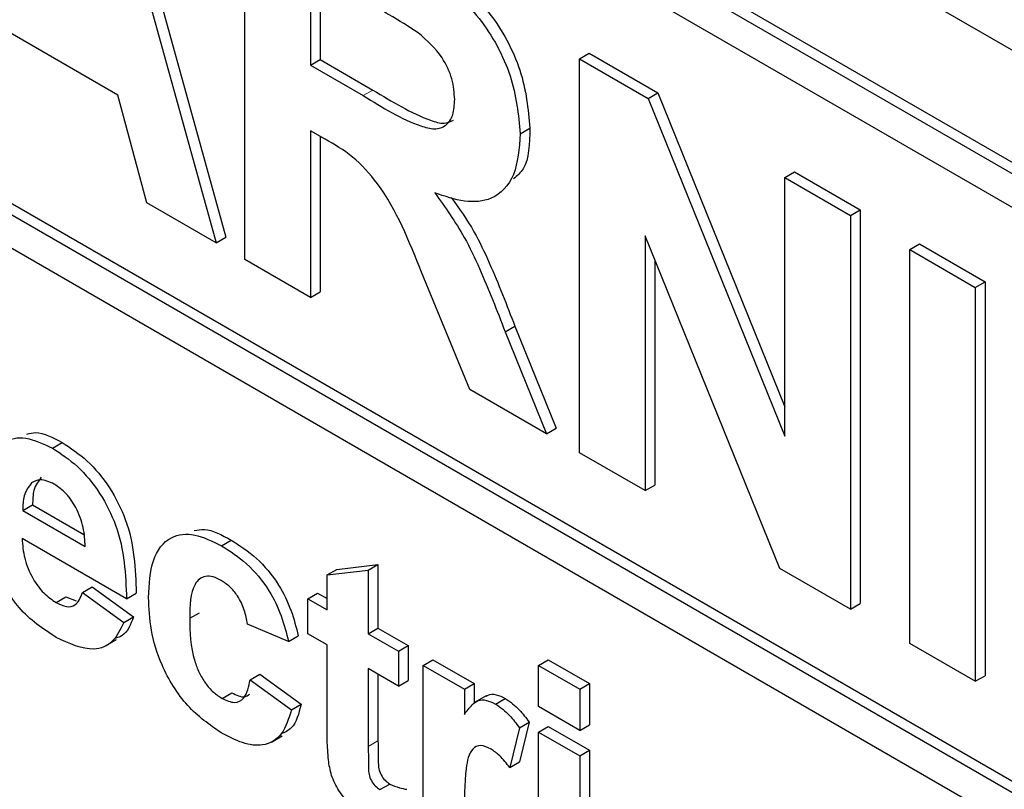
# Paper-space layout 'Blatt2' of a CAD drawing. Header units: millimetres. Extents: x 5 to 418, y 2 to 292.
# Tile 20 of 87: x 147.24 to 148.67, y 152.35 to 153.47. Entities that reach past the tile are written whole.
import ezdxf

# ---------------------------------------------------------------- set-up
doc = ezdxf.new("R2010")
doc.units = ezdxf.units.MM

psp = doc.layouts.new('Blatt2')

# ---------------------------------------------------------------- linework, layer by layer
at = {"color": 7, "linetype": 'Continuous', "lineweight": 25}
for p, q in [((143.2105, 156.5835), (150.3523, 152.4606)), ((150.3169, 152.3177), (143.2458, 156.3998)), ((150.3028, 152.3096), (143.2317, 156.3916)), ((150.3028, 152.2606), (145.0419, 155.2976)), ((145.056, 154.4567), (150.4018, 151.3707)), ((145.0419, 154.4485), (150.4018, 151.3543)), ((150.4018, 151.3054), (145.0419, 154.3995)), ((147.3397, 153.8241), (147.5277, 153.144)), ((147.3539, 153.8323), (147.5419, 153.1522)), ((147.5694, 153.12), (147.5694, 153.6916)), ((147.6646, 153.5413), (147.6646, 153.4021)), ((147.6787, 153.5332), (147.6787, 153.4103)), ((147.3851, 153.3583), (147.1951, 153.468)), ((147.6646, 153.4021), (147.6787, 153.4103)), ((147.6787, 153.4103), (147.7553, 153.366)), ((148.0552, 153.4111), (148.0694, 153.4193)), ((148.0552, 152.8395), (148.0552, 153.4111)), ((148.0552, 153.4111), (148.1547, 153.3537)), ((148.0694, 153.4193), (148.1688, 153.3618)), ((147.6646, 153.4021), (147.7412, 153.3579)), ((147.4268, 153.2023), (147.3851, 153.3583)), ((148.1547, 153.3537), (148.1688, 153.3618)), ((148.1547, 153.3537), (148.3535, 152.8634)), ((148.1688, 153.3618), (148.3535, 152.9064)), ((147.9692, 153.3024), (147.9833, 153.3106)), ((147.6859, 153.2945), (147.6646, 153.3069)), ((147.6646, 153.3069), (147.6646, 153.065)), ((147.6787, 153.2987), (147.6787, 153.0732)), ((148.3535, 153.2389), (148.3676, 153.2471)), ((148.3535, 153.2389), (148.4487, 153.184)), ((148.3535, 152.8634), (148.3535, 153.2389)), ((148.3676, 153.2471), (148.4628, 153.1921)), ((147.5277, 153.144), (147.4268, 153.2023)), ((148.4487, 153.184), (148.4628, 153.1921)), ((148.4487, 153.184), (148.4487, 152.6124)), ((148.4628, 153.1921), (148.4628, 152.6206)), ((147.5277, 153.144), (147.5419, 153.1522)), ((148.3462, 152.6715), (148.1504, 153.1544)), ((148.1504, 153.1544), (148.1504, 152.7846)), ((148.5347, 153.1343), (148.5488, 153.1425)), ((148.5488, 153.1425), (148.644, 153.0875)), ((148.5347, 153.1343), (148.6299, 153.0793)), ((148.5347, 152.5627), (148.5347, 153.1343)), ((147.6646, 153.065), (147.5694, 153.12)), ((148.1645, 153.1195), (148.1645, 152.7927)), ((147.896, 152.9314), (147.8256, 153.1018)), ((148.6299, 153.0793), (148.644, 153.0875)), ((148.644, 153.0875), (148.644, 152.5159)), ((147.6646, 153.065), (147.6787, 153.0732)), ((148.6299, 153.0793), (148.6299, 152.5078)), ((147.9472, 153.015), (147.9614, 153.0231)), ((147.9472, 153.015), (148.0072, 152.8672)), ((147.9614, 153.0231), (148.0214, 152.8754)), ((148.0072, 152.8672), (147.896, 152.9314)), ((148.0072, 152.8672), (148.0214, 152.8754)), ((147.2898, 152.8463), (147.304, 152.8545)), ((148.1504, 152.7846), (148.0552, 152.8395)), ((148.1504, 152.7846), (148.1645, 152.7927)), ((147.2469, 152.7559), (147.2611, 152.7641)), ((147.2469, 152.7559), (147.3376, 152.7035)), ((147.2611, 152.7641), (147.3356, 152.721)), ((147.3975, 152.6276), (147.2459, 152.7151)), ((147.5354, 152.7045), (147.5495, 152.7127)), ((147.6886, 152.6621), (147.7028, 152.6703)), ((147.6886, 152.6621), (147.7485, 152.669)), ((147.7028, 152.6703), (147.7626, 152.6772)), ((147.7485, 152.669), (147.7626, 152.6772)), ((147.7485, 152.669), (147.7485, 152.5769)), ((147.7626, 152.6772), (147.7626, 152.5851)), ((148.4487, 152.6124), (148.3462, 152.6715)), ((147.6886, 152.6115), (147.6886, 152.6621)), ((147.3336, 152.6368), (147.3478, 152.6449)), ((147.3478, 152.6449), (147.4076, 152.6012)), ((147.2952, 152.6221), (147.3094, 152.6302)), ((147.3094, 152.6302), (147.3243, 152.6245)), ((147.3336, 152.6368), (147.3935, 152.593)), ((147.3975, 152.6276), (147.4116, 152.6357)), ((147.6607, 152.6276), (147.6749, 152.6357)), ((147.6607, 152.5769), (147.6607, 152.6276)), ((147.6607, 152.6276), (147.6886, 152.6115)), ((147.6749, 152.6357), (147.6886, 152.6278)), ((148.4487, 152.6124), (148.4628, 152.6206)), ((147.3935, 152.593), (147.4076, 152.6012)), ((147.4892, 152.5992), (147.5033, 152.6074)), ((147.6328, 152.5654), (147.573, 152.5907)), ((147.7485, 152.5769), (147.7626, 152.5851)), ((147.7626, 152.5851), (147.8065, 152.5598)), ((147.3672, 152.5592), (147.3831, 152.5684)), ((147.6328, 152.5654), (147.6469, 152.5736)), ((147.6886, 152.5608), (147.6607, 152.5769)), ((147.7485, 152.5769), (147.7923, 152.5516)), ((147.6886, 152.4445), (147.6886, 152.5608)), ((147.7923, 152.5516), (147.8065, 152.5598)), ((147.8065, 152.5598), (147.8065, 152.5091)), ((148.6299, 152.5078), (148.5347, 152.5627)), ((147.7923, 152.5516), (147.7923, 152.5009)), ((147.8282, 152.5309), (147.8424, 152.539)), ((147.8424, 152.539), (147.9022, 152.5045)), ((147.9958, 152.5309), (148.0099, 152.539)), ((148.0099, 152.539), (148.0697, 152.5045)), ((147.7923, 152.5009), (147.7485, 152.5263)), ((147.7485, 152.5263), (147.7485, 152.4134)), ((147.8282, 152.2683), (147.8282, 152.5309)), ((147.8282, 152.5309), (147.8881, 152.4963)), ((147.9958, 152.5309), (148.0556, 152.4963)), ((147.9958, 152.471), (147.9958, 152.5309)), ((147.577, 152.5101), (147.5911, 152.5183)), ((147.577, 152.5101), (147.6368, 152.4664)), ((147.5911, 152.5183), (147.6509, 152.4745)), ((147.7626, 152.5181), (147.7626, 152.4216)), ((147.7923, 152.5009), (147.8065, 152.5091)), ((148.6299, 152.5078), (148.644, 152.5159)), ((147.8881, 152.4963), (147.9022, 152.5045)), ((147.8881, 152.4963), (147.8881, 152.4597)), ((147.9022, 152.5045), (147.9022, 152.4755)), ((148.0556, 152.4963), (148.0697, 152.5045)), ((148.0556, 152.4963), (148.0556, 152.4365)), ((148.0697, 152.5045), (148.0697, 152.4446)), ((147.5362, 152.483), (147.5503, 152.4911)), ((147.9197, 152.4866), (147.9038, 152.4774)), ((147.9333, 152.4748), (147.9474, 152.483)), ((147.6368, 152.4664), (147.6509, 152.4745)), ((148.0556, 152.4365), (147.9958, 152.471)), ((147.9679, 152.4403), (147.9539, 152.3827)), ((147.9679, 152.4403), (147.982, 152.4485)), ((147.982, 152.4485), (147.968, 152.3909)), ((147.9958, 152.4342), (148.0099, 152.4423)), ((148.0099, 152.4423), (148.0697, 152.4078)), ((148.0556, 152.4365), (148.0697, 152.4446)), ((147.6078, 152.4194), (147.6237, 152.4285)), ((147.9958, 152.1716), (147.9958, 152.4342)), ((147.9958, 152.4342), (148.0556, 152.3996)), ((148.0556, 152.3996), (148.0697, 152.4078)), ((148.0556, 152.3996), (148.0556, 152.1371)), ((148.0697, 152.4078), (148.0697, 152.1452)), ((147.9539, 152.3827), (147.968, 152.3909)), ((147.7655, 152.3506), (147.7797, 152.3587))]:
    psp.add_line(p, q, dxfattribs=at)
at = {"color": 7, "linetype": 'Continuous', "lineweight": 18}
for p, q in [((147.7412, 153.3579), (147.7553, 153.366)), ((147.7485, 152.4134), (147.7626, 152.4216))]:
    psp.add_line(p, q, dxfattribs=at)
at = {"color": 7, "linetype": 'Continuous', "lineweight": 25}
for points, knots in [([(147.7771, 153.5716), (147.7996, 153.5583), (147.8444, 153.5316), (147.9017, 153.4848), (147.9366, 153.4305), (147.9624, 153.3719), (147.9665, 153.3302), (147.9692, 153.3024)], [0, 0, 0, 0, 0.251138, 0.500538, 0.625743, 0.751054, 1, 1, 1, 1]), ([(147.7912, 153.5798), (147.8137, 153.5664), (147.8585, 153.5397), (147.9158, 153.493), (147.9508, 153.4387), (147.9766, 153.3801), (147.9806, 153.3383), (147.9833, 153.3106)], [0, 0, 0, 0, 0.251138, 0.500538, 0.625743, 0.751054, 1, 1, 1, 1]), ([(147.8211, 153.4491), (147.807, 153.458), (147.7818, 153.4738), (147.7566, 153.4883), (147.7455, 153.4946)], [0, 0, 0, 0, 0.5599213, 1, 1, 1, 1]), ([(147.874, 153.3523), (147.8733, 153.362), (147.872, 153.3814), (147.8539, 153.4201), (147.8335, 153.4381), (147.8211, 153.4491)], [0, 0, 0, 0, 0.281084, 0.561281, 1, 1, 1, 1]), ([(147.7412, 153.3579), (147.7692, 153.3406), (147.8042, 153.319), (147.8451, 153.308), (147.862, 153.3133), (147.8726, 153.3289), (147.8735, 153.3445), (147.874, 153.3523)], [0, 0, 0, 0, 0.500908, 0.625718, 0.750365, 0.875021, 1, 1, 1, 1]), ([(147.7553, 153.366), (147.7832, 153.3491), (147.818, 153.328), (147.8584, 153.3158), (147.8679, 153.3203), (147.8722, 153.3223)], [0, 0, 0, 0, 0.687726, 0.859085, 1, 1, 1, 1]), ([(147.9833, 153.3106), (147.9827, 153.2881), (147.9818, 153.2562), (147.9647, 153.2414), (147.9596, 153.237)], [0, 0, 0, 0, 0.702184, 1, 1, 1, 1]), ([(147.9692, 153.3024), (147.9675, 153.2813), (147.9643, 153.2391), (147.9321, 153.2056), (147.8891, 153.2017), (147.8597, 153.2118), (147.845, 153.2169)], [0, 0, 0, 0, 0.2799434, 0.5589736, 0.7791835, 1, 1, 1, 1]), ([(147.8256, 153.1018), (147.8078, 153.1468), (147.783, 153.2093), (147.726, 153.2719), (147.6993, 153.287), (147.6859, 153.2945)], [0, 0, 0, 0, 0.5609861, 0.7793046, 1, 1, 1, 1]), ([(147.845, 153.2169), (147.8601, 153.1958), (147.885, 153.161), (147.9104, 153.1069), (147.9295, 153.0611), (147.9413, 153.0303), (147.9472, 153.015)], [0, 0, 0, 0, 0.339561, 0.559573, 0.779778, 1, 1, 1, 1]), ([(147.869, 153.2102), (147.8805, 153.1939), (147.9018, 153.1639), (147.9245, 153.1151), (147.9437, 153.0692), (147.9555, 153.0385), (147.9614, 153.0231)], [0, 0, 0, 0, 0.2838892, 0.5224476, 0.7612142, 1, 1, 1, 1]), ([(147.2529, 152.8664), (147.257, 152.8676), (147.2718, 152.8716), (147.2905, 152.8616), (147.304, 152.8545)], [0, 0, 0, 0, 0.280478, 1, 1, 1, 1]), ([(147.186, 152.7684), (147.1871, 152.7871), (147.1891, 152.8244), (147.2142, 152.8571), (147.2505, 152.8648), (147.2767, 152.8525), (147.2898, 152.8463)], [0, 0, 0, 0, 0.280671, 0.559803, 0.779762, 1, 1, 1, 1]), ([(147.304, 152.8545), (147.3163, 152.8464), (147.3409, 152.8302), (147.3742, 152.7901), (147.4086, 152.7208), (147.4104, 152.6708), (147.4116, 152.6357)], [0, 0, 0, 0, 0.187375, 0.374305, 0.561262, 1, 1, 1, 1]), ([(147.2898, 152.8463), (147.3022, 152.8382), (147.3268, 152.822), (147.3601, 152.7819), (147.3944, 152.7126), (147.3962, 152.6626), (147.3975, 152.6276)], [0, 0, 0, 0, 0.187375, 0.374305, 0.561262, 1, 1, 1, 1]), ([(147.2597, 152.7957), (147.2553, 152.7901), (147.2475, 152.7801), (147.2471, 152.7633), (147.2469, 152.7559)], [0, 0, 0, 0, 0.558284, 1, 1, 1, 1]), ([(147.2925, 152.7941), (147.2854, 152.7973), (147.2727, 152.8029), (147.2636, 152.7979), (147.2597, 152.7957)], [0, 0, 0, 0, 0.558878, 1, 1, 1, 1]), ([(147.2738, 152.8039), (147.2694, 152.7983), (147.2617, 152.7882), (147.2613, 152.7715), (147.2611, 152.7641)], [0, 0, 0, 0, 0.558284, 1, 1, 1, 1]), ([(147.3376, 152.7035), (147.3371, 152.7125), (147.3361, 152.7305), (147.326, 152.7582), (147.3103, 152.7815), (147.2984, 152.7899), (147.2925, 152.7941)], [0, 0, 0, 0, 0.280983, 0.560279, 0.780219, 1, 1, 1, 1]), ([(147.4958, 152.7265), (147.5007, 152.7275), (147.5165, 152.7308), (147.536, 152.7201), (147.5495, 152.7127)], [0, 0, 0, 0, 0.305493, 1, 1, 1, 1]), ([(147.2459, 152.7151), (147.2466, 152.7056), (147.2479, 152.6869), (147.2597, 152.658), (147.2768, 152.6347), (147.2891, 152.6263), (147.2952, 152.6221)], [0, 0, 0, 0, 0.280701, 0.559805, 0.779805, 1, 1, 1, 1]), ([(147.4294, 152.6296), (147.4304, 152.6485), (147.4325, 152.686), (147.4578, 152.7193), (147.4958, 152.7241), (147.5222, 152.7111), (147.5354, 152.7045)], [0, 0, 0, 0, 0.280707, 0.559643, 0.779504, 1, 1, 1, 1]), ([(147.5495, 152.7127), (147.5619, 152.7048), (147.5866, 152.6891), (147.6179, 152.6516), (147.6376, 152.6108), (147.6438, 152.586), (147.6469, 152.5736)], [0, 0, 0, 0, 0.280457, 0.559337, 0.779383, 1, 1, 1, 1]), ([(147.5354, 152.7045), (147.5477, 152.6967), (147.5724, 152.6809), (147.6038, 152.6435), (147.6234, 152.6026), (147.6297, 152.5778), (147.6328, 152.5654)], [0, 0, 0, 0, 0.280457, 0.559337, 0.779383, 1, 1, 1, 1]), ([(147.2954, 152.5713), (147.2763, 152.5839), (147.2424, 152.6063), (147.2187, 152.6477), (147.2084, 152.6659)], [0, 0, 0, 0, 0.560391, 1, 1, 1, 1]), ([(147.5349, 152.6542), (147.5309, 152.6562), (147.523, 152.6601), (147.512, 152.6608), (147.503, 152.6568), (147.4901, 152.6408), (147.4896, 152.6177), (147.4892, 152.5992)], [0, 0, 0, 0, 0.125319, 0.250544, 0.375796, 0.501063, 1, 1, 1, 1]), ([(147.573, 152.5907), (147.5718, 152.5975), (147.5696, 152.611), (147.5602, 152.6308), (147.5477, 152.6459), (147.5391, 152.6514), (147.5349, 152.6542)], [0, 0, 0, 0, 0.280561, 0.559648, 0.7796, 1, 1, 1, 1]), ([(147.2952, 152.6221), (147.3003, 152.6196), (147.3105, 152.6147), (147.3262, 152.6179), (147.3308, 152.6296), (147.3336, 152.6368)], [0, 0, 0, 0, 0.280682, 0.560525, 1, 1, 1, 1]), ([(147.5349, 152.433), (147.5181, 152.4447), (147.4846, 152.4679), (147.4481, 152.5271), (147.4314, 152.583), (147.4301, 152.6141), (147.4294, 152.6296)], [0, 0, 0, 0, 0.279707, 0.558485, 0.778934, 1, 1, 1, 1]), ([(147.4076, 152.6012), (147.4034, 152.5902), (147.3977, 152.5757), (147.3852, 152.5714), (147.3821, 152.5704)], [0, 0, 0, 0, 0.753376, 1, 1, 1, 1]), ([(147.4892, 152.5992), (147.4896, 152.579), (147.4901, 152.5537), (147.5025, 152.5205), (147.5117, 152.5048), (147.5234, 152.4914), (147.5319, 152.4858), (147.5362, 152.483)], [0, 0, 0, 0, 0.499313, 0.62455, 0.749763, 0.874784, 1, 1, 1, 1]), ([(147.3935, 152.593), (147.3887, 152.583), (147.3792, 152.5631), (147.3456, 152.5484), (147.3144, 152.5627), (147.2954, 152.5713)], [0, 0, 0, 0, 0.281013, 0.5613138, 1, 1, 1, 1]), ([(147.5362, 152.483), (147.5425, 152.4801), (147.5549, 152.4744), (147.5717, 152.4838), (147.575, 152.5001), (147.577, 152.5101)], [0, 0, 0, 0, 0.28016, 0.558978, 1, 1, 1, 1]), ([(147.5503, 152.4911), (147.5568, 152.4879), (147.5671, 152.4827), (147.5738, 152.4875), (147.5763, 152.4892)], [0, 0, 0, 0, 0.628112, 1, 1, 1, 1]), ([(147.8881, 152.4597), (147.8916, 152.4645), (147.8974, 152.4725), (147.9076, 152.4808), (147.9198, 152.4813), (147.9288, 152.477), (147.9333, 152.4748)], [0, 0, 0, 0, 0.340514, 0.560535, 0.78019, 1, 1, 1, 1]), ([(147.9199, 152.4862), (147.9207, 152.4868), (147.9244, 152.4896), (147.9341, 152.4893), (147.943, 152.4851), (147.9474, 152.483)], [0, 0, 0, 0, 0.1194144, 0.5595521, 1, 1, 1, 1]), ([(147.9474, 152.483), (147.9544, 152.478), (147.967, 152.4691), (147.9774, 152.4548), (147.982, 152.4485)], [0, 0, 0, 0, 0.559042, 1, 1, 1, 1]), ([(147.6368, 152.4664), (147.633, 152.4538), (147.6254, 152.4286), (147.5985, 152.4124), (147.5662, 152.4167), (147.5454, 152.4276), (147.5349, 152.433)], [0, 0, 0, 0, 0.280244, 0.559157, 0.779326, 1, 1, 1, 1]), ([(147.6509, 152.4745), (147.6476, 152.4611), (147.6426, 152.4407), (147.6273, 152.4337), (147.622, 152.4314)], [0, 0, 0, 0, 0.655166, 1, 1, 1, 1]), ([(147.9333, 152.4748), (147.9403, 152.4698), (147.9529, 152.4609), (147.9633, 152.4466), (147.9679, 152.4403)], [0, 0, 0, 0, 0.559042, 1, 1, 1, 1]), ([(147.6906, 152.3936), (147.6899, 152.4033), (147.6886, 152.4206), (147.6886, 152.4372), (147.6886, 152.4445)], [0, 0, 0, 0, 0.559821, 1, 1, 1, 1]), ([(147.7485, 152.4134), (147.7486, 152.4027), (147.7487, 152.3893), (147.7491, 152.3728), (147.7526, 152.3635), (147.7586, 152.3553), (147.7632, 152.3522), (147.7655, 152.3506)], [0, 0, 0, 0, 0.501041, 0.626248, 0.751082, 0.875377, 1, 1, 1, 1]), ([(147.7626, 152.4216), (147.7627, 152.4108), (147.7628, 152.3975), (147.7633, 152.381), (147.7668, 152.3717), (147.7727, 152.3635), (147.7774, 152.3603), (147.7797, 152.3587)], [0, 0, 0, 0, 0.501041, 0.626248, 0.751082, 0.875377, 1, 1, 1, 1]), ([(147.9267, 152.4095), (147.9215, 152.4119), (147.9111, 152.4167), (147.8953, 152.4085), (147.8878, 152.3708), (147.888, 152.3353), (147.8881, 152.3116)], [0, 0, 0, 0, 0.124672, 0.248774, 0.498061, 1, 1, 1, 1]), ([(147.9539, 152.3827), (147.9492, 152.3887), (147.9408, 152.3995), (147.931, 152.4065), (147.9267, 152.4095)], [0, 0, 0, 0, 0.560294, 1, 1, 1, 1]), ([(147.7482, 152.3099), (147.7407, 152.3148), (147.7258, 152.3247), (147.7061, 152.3462), (147.6941, 152.3715), (147.6917, 152.3863), (147.6906, 152.3936)], [0, 0, 0, 0, 0.280585, 0.56042, 0.779437, 1, 1, 1, 1]), ([(147.7797, 152.3587), (147.7844, 152.3567), (147.7929, 152.353), (147.8009, 152.3516), (147.8045, 152.351)], [0, 0, 0, 0, 0.559508, 1, 1, 1, 1])]:
    psp.add_open_spline(points, degree=3, knots=knots, dxfattribs=at)

doc.saveas('drawing.dxf')
